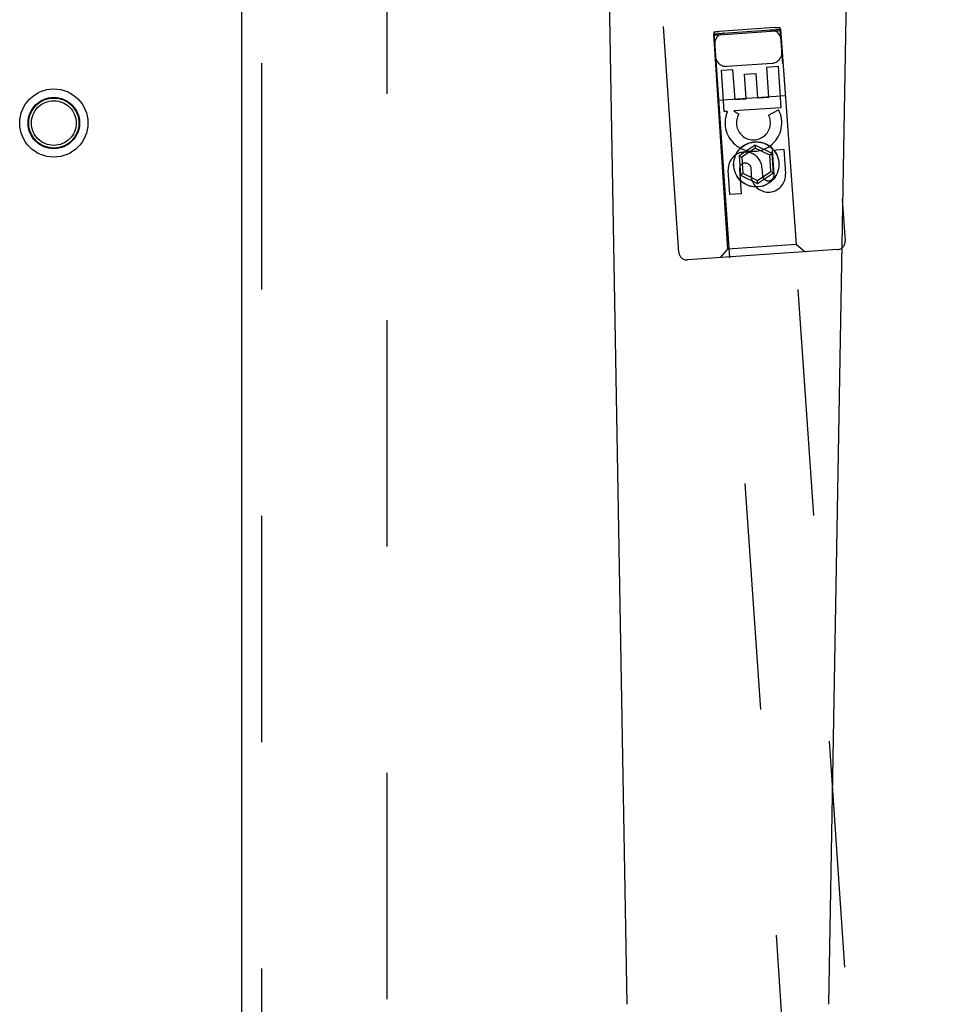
# Model space of a CAD drawing. Header units: inches. Extents: x 0 to 155, y 0 to 100.
# Tile 13 of 21: x 48.62 to 52.06, y 46.8 to 50.5. Entities that reach past the tile are written whole.
import ezdxf

# ---------------------------------------------------------------- set-up
doc = ezdxf.new("R2010")
doc.units = ezdxf.units.IN
doc.header["$LTSCALE"] = 8.5
doc.header["$MEASUREMENT"] = 0
doc.linetypes.add('HIDDEN', pattern=[0.2, 0.1, -0.1])
doc.layers.add('DEFAULT_2', color=8, linetype='HIDDEN')
doc.layers.add('DOOR_ASSEMBLY_RIGHT', color=7, linetype='CONTINUOUS')

msp = doc.modelspace()

# ---------------------------------------------------------------- linework, layer by layer
at = {"layer": 'DEFAULT_2', "color": 8, "linetype": 'HIDDEN'}
msp.add_line((49.9947, 62.9727), (49.9947, 41.5027), dxfattribs=at)
for radius in [0.128, 0.0965, 0.094, 0.084]:
    msp.add_circle((48.7447, 50.1127), radius, dxfattribs=at)
at = {"layer": 'DOOR_ASSEMBLY_RIGHT', "color": 3, "linetype": 'Continuous'}
msp.add_line((49.4502, 40.9877), (49.4502, 63.4877), dxfattribs=at)
at = {"layer": 'DOOR_ASSEMBLY_RIGHT', "color": 8, "linetype": 'HIDDEN'}
for p, q in [((49.5252, 40.9877), (49.5252, 63.4877)), ((51.5869, 51.5227), (51.7145, 49.6696)), ((51.091, 49.6267), (50.9634, 51.4798)), ((51.4513, 50.4711), (51.4552, 50.4714)), ((51.4552, 50.4714), (51.459, 50.4716)), ((51.459, 50.4716), (51.4624, 50.4718)), ((51.4624, 50.4718), (51.4645, 50.4719)), ((51.4645, 50.4719), (51.4663, 50.472)), ((52.0645, 41.8552), (51.4713, 50.4721)), ((51.2209, 50.4475), (51.4733, 50.4649)), ((51.2209, 50.4475), (51.273, 49.6392)), ((51.2219, 50.4549), (51.8151, 41.838)), ((51.2252, 50.4554), (51.2268, 50.4555)), ((51.2268, 50.4555), (51.2287, 50.4557)), ((51.2296, 50.4423), (51.2277, 50.4422)), ((51.2287, 50.4557), (51.2319, 50.456)), ((51.2317, 50.4424), (51.2296, 50.4423)), ((51.2351, 50.4426), (51.2317, 50.4424)), ((51.2319, 50.456), (51.2354, 50.4562)), ((51.2389, 50.4428), (51.2351, 50.4426)), ((51.2354, 50.4562), (51.2392, 50.4565)), ((51.2428, 50.4431), (51.2389, 50.4428)), ((51.2392, 50.4565), (51.2418, 50.4567)), ((51.4513, 50.4711), (51.2418, 50.4567)), ((51.4549, 50.4577), (51.2428, 50.4431)), ((51.4587, 50.458), (51.4549, 50.4577)), ((51.4622, 50.4583), (51.4587, 50.458)), ((51.4654, 50.4585), (51.4622, 50.4583)), ((51.4673, 50.4587), (51.4654, 50.4585)), ((51.4688, 50.4589), (51.4673, 50.4587)), ((51.5324, 49.6571), (51.4733, 50.4649)), ((51.2709, 50.3257), (51.4405, 50.3374)), ((51.4206, 50.3231), (51.463, 50.326)), ((51.463, 50.326), (51.4737, 50.1703)), ((51.2502, 50.3114), (51.2926, 50.3143)), ((51.261, 50.1556), (51.2502, 50.3114)), ((51.2926, 50.3143), (51.3004, 50.201)), ((51.3374, 50.296), (51.3798, 50.2989)), ((51.3437, 50.204), (51.3374, 50.296)), ((51.3798, 50.2989), (51.3861, 50.2069)), ((51.4284, 50.2099), (51.4206, 50.3231)), ((51.237, 50.1981), (51.4916, 50.2156)), ((51.3004, 50.201), (51.3437, 50.204)), ((51.3861, 50.2069), (51.4284, 50.2099)), ((51.2732, 50.1565), (51.261, 50.1556)), ((51.2717, 50.1528), (51.2732, 50.1565)), ((51.4737, 50.1703), (51.2965, 50.1581)), ((51.2965, 50.1581), (51.3159, 50.1464)), ((51.4274, 50.1426), (51.4652, 50.1622)), ((51.3765, 50.0297), (51.3166, 49.9894)), ((51.4413, 49.998), (51.3765, 50.0297)), ((51.3765, 50.0297), (51.3773, 50.0182)), ((51.3773, 50.0182), (51.327, 49.9843)), ((51.4317, 49.9916), (51.3773, 50.0182)), ((51.4413, 49.998), (51.4317, 49.9916)), ((51.4359, 49.9311), (51.4317, 49.9916)), ((51.4463, 49.926), (51.4413, 49.998)), ((51.4421, 50.0114), (51.4844, 50.0143)), ((51.4484, 49.9192), (51.4421, 50.0114)), ((51.4844, 50.0143), (51.4908, 49.9221)), ((51.3166, 49.9894), (51.327, 49.9843)), ((51.3166, 49.9894), (51.3215, 49.9174)), ((51.327, 49.9843), (51.3311, 49.9239)), ((51.2824, 49.8438), (51.2761, 49.936)), ((51.3184, 49.9389), (51.3248, 49.8467)), ((51.3215, 49.9174), (51.3311, 49.9239)), ((51.3215, 49.9174), (51.3864, 49.8857)), ((51.3311, 49.9239), (51.3856, 49.8972)), ((51.3647, 49.8996), (51.3616, 49.9458)), ((51.3856, 49.8972), (51.4359, 49.9311)), ((51.3864, 49.8857), (51.4463, 49.926)), ((51.4027, 49.9447), (51.4047, 49.9163)), ((51.4463, 49.926), (51.4359, 49.9311)), ((51.3864, 49.8857), (51.3856, 49.8972)), ((51.3248, 49.8467), (51.2824, 49.8438)), ((51.6866, 49.6376), (51.123, 49.5988)), ((51.273, 49.6392), (51.2452, 49.6072)), ((51.5324, 49.6571), (51.273, 49.6392)), ((51.5324, 49.6571), (51.5644, 49.6292))]:
    msp.add_line(p, q, dxfattribs=at)
at = {"layer": 'DOOR_ASSEMBLY_RIGHT', "color": 7, "linetype": 'Continuous'}
for p, q in [((50.8967, 46.8033), (50.8244, 50.9426)), ((51.6537, 46.8033), (51.7259, 50.9426))]:
    msp.add_line(p, q, dxfattribs=at)
at = {"layer": 'DOOR_ASSEMBLY_RIGHT', "color": 8, "linetype": 'HIDDEN'}
for points in [[(51.4663, 50.472), (51.4679, 50.4721), (51.4686, 50.4721), (51.4692, 50.4721), (51.4698, 50.4721), (51.4702, 50.4721), (51.4706, 50.4721), (51.4709, 50.4721), (51.4711, 50.4721), (51.4713, 50.4721), (51.4713, 50.4721)], [(51.2219, 50.4549), (51.2219, 50.4549), (51.2221, 50.455), (51.2223, 50.455), (51.2226, 50.4551), (51.223, 50.4551), (51.2234, 50.4552), (51.2239, 50.4552), (51.2246, 50.4553), (51.2252, 50.4554)], [(51.2277, 50.4422), (51.2262, 50.4422), (51.2255, 50.4421), (51.2248, 50.4421), (51.2243, 50.4421), (51.2238, 50.4421), (51.2235, 50.4421), (51.2232, 50.4421), (51.223, 50.4421), (51.2228, 50.4421), (51.2228, 50.4422)], [(51.4722, 50.4593), (51.4721, 50.4593), (51.472, 50.4593), (51.4718, 50.4592), (51.4715, 50.4592), (51.4711, 50.4591), (51.4707, 50.4591), (51.4701, 50.459), (51.4695, 50.4589), (51.4688, 50.4589)]]:
    msp.add_lwpolyline(points, dxfattribs=at)
for radius in [0.085, 0.0845]:
    msp.add_circle((51.3814, 49.9574), radius, dxfattribs=at)
for centre, radius, start, end in [((51.2651, 50.4105), 0.04, 93.9379, 183.9379), ((51.4347, 50.4222), 0.04, 3.9379, 93.9379), ((51.2681, 50.3656), 0.04, 183.9379, 273.9379), ((51.4377, 50.3773), 0.04, 273.9379, 3.9379), ((51.3706, 50.1133), 0.1065, 158.2015, 27.3406), ((51.3706, 50.1133), 0.0639, 148.8274, 27.3405), ((51.3394, 49.9403), 0.0635, 3.9379, 183.9379), ((51.3403, 49.9404), 0.0219, 14.2449, 183.9379), ((51.4266, 49.9176), 0.0644, 196.2374, 4.0154), ((51.4265, 49.9177), 0.0219, 183.839, 3.9379), ((51.6846, 49.6675), 0.03, 273.9379, 3.9379), ((51.1209, 49.6287), 0.03, 183.9379, 273.9379)]:
    msp.add_arc(centre, radius, start, end, dxfattribs=at)

doc.saveas('drawing.dxf')
